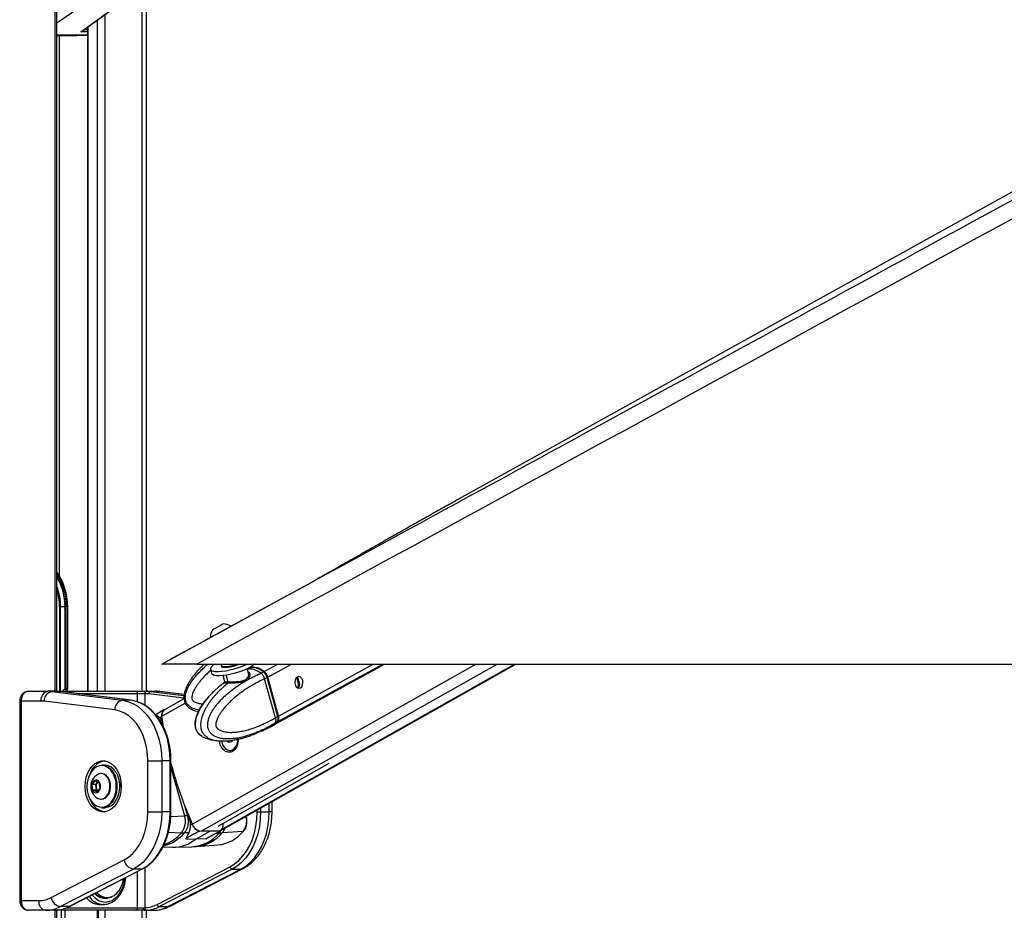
# Model space of a CAD drawing. Header units: millimetres. Extents: x 20 to 23339, y 40 to 19992.
# Tile 138 of 154: x 18085 to 18894, y 6410 to 7142. Entities that reach past the tile are written whole.
import ezdxf

# ---------------------------------------------------------------- set-up
doc = ezdxf.new("R2010")
doc.units = ezdxf.units.MM
doc.header["$LTSCALE"] = 2

msp = doc.modelspace()

# ---------------------------------------------------------------- linework, layer by layer
at = {"color": 8, "linetype": 'Continuous', "lineweight": 25}
for p, q in [((18113.73, 6590.02), (18113.73, 7760.96)), ((18185.13, 6590.02), (18185.13, 7234.49)), ((18145.18, 7159.97), (18115.12, 7139.06)), ((18154.65, 7146.36), (18154.65, 6590.02)), ((18140.69, 7136.14), (18140.69, 6590.02)), ((18148.47, 6590.02), (18148.47, 7141.84)), ((18115.12, 7129.62), (18140.26, 7129.62)), ((18140.26, 7129.41), (18115.12, 7129.41)), ((18117.01, 7128.96), (18117.01, 6685.26)), ((18131.4, 7128.96), (18140.26, 7129.29)), ((18140.26, 7132.12), (18134.9, 7132.12)), ((18137.64, 7133.9), (18140.26, 7133.9)), ((18117.36, 6659.49), (18117.36, 6590.02)), ((18118.24, 6590.02), (18118.24, 6659.49)), ((18123.81, 6659.49), (18124.11, 6659.49)), ((18226.44, 6480.95), (18459.31, 6612.47)), ((18233.64, 6475.06), (18476.94, 6612.47)), ((18248.02, 6475.06), (18491.32, 6612.47)), ((18285.4, 6606.28), (18296.64, 6612.47)), ((18288.49, 6601.7), (18308.06, 6612.47)), ((18296.78, 6565.09), (18382.91, 6612.47)), ((18297.33, 6569.68), (18375.11, 6612.47)), ((18255.8, 6597.83), (18254.22, 6603.57)), ((18272.97, 6608.45), (18271.9, 6607.83)), ((18312.12, 6601.31), (18312.67, 6601.6)), ((18313.7, 6595.5), (18314.44, 6595.91)), ((18115.14, 6590.02), (18115.09, 6590.02)), ((18181.47, 6588.02), (18132.63, 6588.02)), ((18181.47, 6581.36), (18181.47, 6588.02)), ((18187.43, 6588.02), (18187.43, 6578.56)), ((18219.52, 6584.27), (18190.65, 6587.84)), ((18192.19, 6589.83), (18219.56, 6586.45)), ((18219.7, 6587.3), (18199.26, 6589.83)), ((18199.75, 6589.8), (18199.26, 6589.83)), ((18084.64, 6582.02), (18085.82, 6582.02)), ((18201.44, 6569.48), (18220.52, 6580.25)), ((18202.44, 6574.11), (18202.52, 6574.11)), ((18208.33, 6532.83), (18208.92, 6532.83)), ((18208.92, 6527.34), (18220.15, 6487.55)), ((18164.42, 6514.51), (18164.49, 6513.78)), ((18289.65, 6490.89), (18289.65, 6498)), ((18208.33, 6490.89), (18208.92, 6490.89)), ((18222.7, 6487.6), (18220.7, 6494.69)), ((18279.75, 6490.89), (18279.75, 6492.41)), ((18282.58, 6494.01), (18282.58, 6490.89)), ((18291.99, 6490.89), (18289.65, 6490.89)), ((18208.77, 6487.26), (18220.15, 6487.55)), ((18270.55, 6487.07), (18270.31, 6487.07)), ((18270.55, 6487.07), (18270.52, 6487.19)), ((18206.85, 6474.33), (18217.5, 6473.73)), ((18246.36, 6473.59), (18248.66, 6473.63)), ((18181.47, 6412.02), (18181.47, 6441.94)), ((18187.43, 6445.09), (18187.43, 6412.08)), ((18084.64, 6418.02), (18085.82, 6418.02)), ((18113.73, 5896.68), (18113.73, 6410.02)), ((18118.9, 5904.38), (18118.9, 6410.02)), ((18121.69, 6410.02), (18121.69, 5907.33)), ((18122.9, 6412.02), (18181.47, 6412.02)), ((18148.63, 5911.81), (18148.63, 6410.02)), ((18154.65, 6410.02), (18154.65, 5908.62)), ((18185.13, 5905.15), (18185.13, 6410.02))]:
    msp.add_line(p, q, dxfattribs=at)
at = {"color": 7, "linetype": 'Continuous', "lineweight": 25}
for p, q in [((18115.12, 6590.02), (18115.12, 7760.96)), ((20204.7, 7725.21), (18445.12, 6747.85)), ((18188.48, 7244.18), (18188.48, 6590.02)), ((18134.9, 7132.12), (18172.91, 7159.97)), ((18136.19, 7132.84), (18173.46, 7160.14)), ((18115.12, 7128.96), (18131.4, 7128.96)), ((18131.41, 7128.96), (18140.26, 7129.29)), ((18140.26, 7135.82), (18140.26, 6590.02)), ((18258.06, 6643.43), (18328.34, 6681.77)), ((18118.24, 6659.49), (18117.36, 6659.49)), ((18121.85, 6659.49), (18118.24, 6659.49)), ((18122.89, 6659.49), (18121.85, 6659.49)), ((18122.89, 6658.63), (18122.89, 6659.49)), ((18123.81, 6659.49), (18123.81, 6592.49)), ((18124.11, 6659.49), (18124.07, 6660.91)), ((18124.11, 6592.2), (18124.11, 6659.49)), ((18121.75, 6657.51), (18121.75, 6591.84)), ((18121.88, 6591.95), (18121.88, 6658.63)), ((18122.89, 6592.49), (18122.89, 6658.63)), ((18201.3, 6612.47), (18241.38, 6634.33)), ((18230.05, 6612.47), (20769.95, 6612.47)), ((18249.86, 6475.53), (18492.34, 6612.47)), ((18250.2, 6611.27), (18250.39, 6610.56)), ((18277.61, 6612.47), (18277.29, 6612.29)), ((18293.88, 6562.64), (18384.45, 6612.47)), ((18241.43, 6608.09), (18242.33, 6604.83)), ((18251.39, 6603.2), (18252.84, 6597.96)), ((18272.7, 6604.92), (18271.63, 6608.79)), ((18272.97, 6608.45), (18275.21, 6609.68)), ((18282.75, 6604.85), (18282.89, 6604.9)), ((18282.89, 6604.9), (18284.87, 6605.99)), ((18287.92, 6601.39), (18285.85, 6600.25)), ((18285.85, 6600.25), (18285.85, 6600.24)), ((18294.69, 6568.24), (18285.85, 6600.24)), ((18296.77, 6569.37), (18287.92, 6601.39)), ((18296.92, 6569.53), (18288.08, 6601.55)), ((18297.33, 6569.68), (18288.49, 6601.7)), ((18091.92, 6590.02), (18107.79, 6590.02)), ((18114.86, 6590.02), (18107.79, 6590.02)), ((18110.88, 6589.83), (18168.99, 6582.64)), ((18117.95, 6589.83), (18110.88, 6589.83)), ((18114.86, 6590.02), (18115.09, 6590.02)), ((18115.09, 6590.02), (18179.91, 6590.02)), ((18176.06, 6582.64), (18117.95, 6589.83)), ((18117.95, 6589.83), (18118.07, 6589.82)), ((18176.18, 6582.63), (18118.07, 6589.82)), ((18121.75, 6591.84), (18121.04, 6591.25)), ((18123.65, 6591.25), (18121.04, 6591.25)), ((18122.89, 6592.49), (18123.81, 6592.49)), ((18123.65, 6591.25), (18123.84, 6591.53)), ((18179.91, 6590.02), (18188.84, 6590.02)), ((18187.43, 6588.02), (18181.47, 6588.02)), ((18187.7, 6588.02), (18187.43, 6588.02)), ((18188.84, 6590.02), (18189.11, 6590.02)), ((18189.11, 6590.02), (18196.18, 6590.02)), ((18192.19, 6589.83), (18199.26, 6589.83)), ((18219.7, 6587.33), (18199.75, 6589.8)), ((18084.64, 6582.02), (18084.64, 6418.02)), ((18085.82, 6582.02), (18085.82, 6418.02)), ((18102.14, 6582.02), (18085.82, 6582.02)), ((18162.84, 6574.67), (18104.73, 6581.86)), ((18176.06, 6582.64), (18168.99, 6582.64)), ((18176.06, 6582.64), (18176.18, 6582.63)), ((18219.54, 6583.97), (18203.48, 6574.9)), ((18203.1, 6574.68), (18196.36, 6570.8)), ((18199.66, 6568.45), (18201.24, 6569.36)), ((18202.65, 6560.67), (18201.44, 6569.48)), ((18291.24, 6561.2), (18293.4, 6562.38)), ((18294.26, 6563.71), (18294.13, 6563.63)), ((18296.24, 6564.79), (18294.26, 6563.71)), ((18294.69, 6568.23), (18296.77, 6569.37)), ((18294.69, 6568.24), (18294.69, 6568.23)), ((18276.19, 6554.33), (18274.22, 6553.59)), ((18283.24, 6557.32), (18279.14, 6555.64)), ((18284.04, 6557.6), (18291.24, 6561.2)), ((18284.2, 6557.63), (18284.16, 6557.61)), ((18256.38, 6547.94), (18255.51, 6549.44)), ((18258.79, 6548.49), (18256.38, 6547.94)), ((18258.29, 6549.28), (18258.06, 6549.68)), ((18258.75, 6548.48), (18258.29, 6549.28)), ((18259.16, 6549.85), (18258.79, 6548.49)), ((18257.25, 6541.42), (18257.61, 6541.42)), ((18154.45, 6529.36), (18152.19, 6529.36)), ((18189.95, 6532.83), (18201.26, 6532.83)), ((18189.95, 6490.89), (18189.95, 6532.83)), ((18201.26, 6532.83), (18201.26, 6490.89)), ((18208.33, 6532.83), (18201.26, 6532.83)), ((18208.33, 6490.89), (18208.33, 6532.83)), ((18208.92, 6490.89), (18208.92, 6532.83)), ((18247.57, 6479.29), (18338.85, 6530.84)), ((18151.91, 6522.36), (18151.37, 6522.36)), ((18144.14, 6513.31), (18146.57, 6516.38)), ((18144.8, 6508.79), (18144.14, 6513.31)), ((18147.08, 6513.31), (18144.14, 6513.31)), ((18146.57, 6516.38), (18149.67, 6514.94)), ((18147.08, 6513.31), (18148.3, 6514.85)), ((18147.41, 6511.05), (18147.08, 6513.31)), ((18148.3, 6514.85), (18148.72, 6515.38)), ((18149.67, 6514.94), (18150.34, 6510.42)), ((18147.9, 6507.34), (18144.8, 6508.79)), ((18147.74, 6508.79), (18144.8, 6508.79)), ((18147.74, 6508.79), (18147.41, 6511.05)), ((18148.7, 6508.34), (18147.74, 6508.79)), ((18150.34, 6510.42), (18147.9, 6507.34)), ((18151.37, 6501.36), (18151.91, 6501.36)), ((18291.99, 6490.89), (18291.99, 6499.32)), ((18152.19, 6494.36), (18154.45, 6494.36)), ((18189.95, 6490.89), (18201.26, 6490.89)), ((18208.33, 6490.89), (18201.26, 6490.89)), ((18279.75, 6490.89), (18282.58, 6490.89)), ((18282.58, 6490.89), (18289.65, 6490.89)), ((18223.3, 6487.6), (18222.7, 6487.6)), ((18224.65, 6479.92), (18226.24, 6480.84)), ((18251.69, 6480.84), (18251.6, 6481.56)), ((18270.82, 6486.97), (18270.73, 6487.31)), ((18223.55, 6473.57), (18220.02, 6473.63)), ((18229.31, 6468.56), (18240.83, 6475.06)), ((18232.16, 6475.18), (18232.63, 6475.17)), ((18248.02, 6475.06), (18233.64, 6475.06)), ((18239.44, 6469.75), (18249.69, 6475.43)), ((18249.12, 6475.18), (18248.98, 6475.18)), ((18268.19, 6474.77), (18251.07, 6473.73)), ((18221, 6468.74), (18229.31, 6468.56)), ((18237.49, 6468.74), (18229.31, 6468.56)), ((18202.36, 6462.13), (18210.24, 6461.94)), ((18211.58, 6461.94), (18225.9, 6462.29)), ((18225.91, 6462.33), (18229.7, 6462.55)), ((18229.7, 6462.48), (18247.33, 6463.79)), ((18110.43, 6420.56), (18170.41, 6451.43)), ((18178, 6443.91), (18118.02, 6413.04)), ((18125.09, 6413.04), (18185.07, 6443.91)), ((18125.53, 6413.14), (18185.5, 6444.01)), ((18185.07, 6443.91), (18178, 6443.91)), ((18197.44, 6414.92), (18257.42, 6445.79)), ((18259.32, 6443.91), (18199.34, 6413.04)), ((18206.41, 6413.04), (18266.39, 6443.91)), ((18208.14, 6413.44), (18268.11, 6444.31)), ((18259.32, 6443.91), (18266.39, 6443.91)), ((18085.82, 6418.02), (18100.27, 6418.02)), ((18154.46, 6420.52), (18156.51, 6420.52)), ((18105.93, 6410.02), (18091.92, 6410.02)), ((18113.31, 6410.02), (18105.93, 6410.02)), ((18115.09, 6410.02), (18113.31, 6410.02)), ((18179.91, 6410.02), (18115.09, 6410.02)), ((18115.12, 5899.09), (18115.12, 6410.02)), ((18125.09, 6413.04), (18118.02, 6413.04)), ((18149.22, 5911.58), (18149.22, 6410.02)), ((18150.71, 6414.82), (18153.54, 6414.82)), ((18154.08, 6414.83), (18153.54, 6414.82)), ((18186.94, 6410.02), (18179.91, 6410.02)), ((18181.47, 6412.02), (18186.16, 6412.02)), ((18186.94, 6410.02), (18194.32, 6410.02)), ((18188.48, 6410.02), (18188.48, 5905.35)), ((18199.34, 6413.04), (18206.41, 6413.04))]:
    msp.add_line(p, q, dxfattribs=at)
at = {"color": 7, "linetype": 'Continuous', "lineweight": 25, "flags": 128}
for points in [[(18241.37, 6634.36), (18241.52, 6634.45), (18242.25, 6634.85), (18243.54, 6635.56), (18245.28, 6636.51), (18247.35, 6637.64), (18249.59, 6638.87), (18251.85, 6640.1), (18253.94, 6641.25), (18255.72, 6642.22), (18257.05, 6642.94), (18257.84, 6643.37), (18258.04, 6643.48)], [(18243.26, 6640.8), (18243.46, 6640.91), (18244.25, 6641.34), (18245.53, 6642.04), (18247.09, 6642.9), (18248.71, 6643.78), (18250.13, 6644.56), (18251.14, 6645.11), (18251.58, 6645.35), (18251.6, 6645.36)], [(18245.24, 6612.47), (18243.71, 6611.45), (18242.28, 6610.19), (18241.51, 6609.04), (18241.44, 6608.05), (18242.06, 6607.26), (18243.36, 6606.68), (18245.28, 6606.36), (18247.74, 6606.29), (18250.66, 6606.48), (18253.93, 6606.93), (18257.4, 6607.62), (18260.96, 6608.51), (18264.47, 6609.58), (18267.79, 6610.79), (18270.79, 6612.08), (18271.57, 6612.46)], [(18242.33, 6604.83), (18242.34, 6604.79), (18242.97, 6603.99), (18244.26, 6603.42), (18246.18, 6603.1), (18248.65, 6603.03), (18251.57, 6603.22), (18254.83, 6603.67), (18258.31, 6604.35), (18261.87, 6605.25), (18265.37, 6606.32), (18268.69, 6607.53), (18271.69, 6608.82), (18274.26, 6610.15), (18276.3, 6611.48), (18277.52, 6612.52)], [(18250.43, 6612.51), (18250.43, 6612.5), (18250.19, 6611.6)], [(18250.19, 6611.6), (18250.35, 6611.01), (18251.16, 6610.57), (18252.57, 6610.37)], [(18250.39, 6610.56), (18250.54, 6610.3), (18251.35, 6609.86), (18252.77, 6609.66)], [(18285.15, 6605.75), (18285.17, 6605.83), (18285.16, 6605.91), (18285.15, 6605.97), (18285.11, 6606.01), (18285.07, 6606.03), (18285.01, 6606.04), (18284.94, 6606.02), (18284.87, 6605.99)], [(18312.75, 6601.76), (18311.63, 6600.75), (18310.87, 6599.22), (18310.59, 6597.39), (18310.82, 6595.55), (18311.53, 6593.97), (18312.62, 6592.89), (18313.91, 6592.49), (18315.22, 6592.81), (18316.33, 6593.82), (18317.09, 6595.35), (18317.38, 6597.18), (18317.14, 6599.02), (18316.43, 6600.6), (18315.34, 6601.68), (18314.05, 6602.08), (18312.75, 6601.76)], [(18287.9, 6601.61), (18287.98, 6601.6), (18288.03, 6601.59), (18288.07, 6601.57), (18288.08, 6601.55)], [(18168.99, 6582.64), (18173.31, 6581.72), (18177.51, 6580.06), (18181.54, 6577.68), (18185.33, 6574.61), (18188.83, 6570.9), (18191.97, 6566.61), (18194.72, 6561.81), (18197.03, 6556.56), (18198.86, 6550.95), (18200.19, 6545.07), (18200.99, 6539), (18201.26, 6532.83)], [(18208.33, 6532.83), (18208.06, 6539), (18207.26, 6545.07), (18205.93, 6550.95), (18204.1, 6556.56), (18201.79, 6561.81), (18199.04, 6566.61), (18195.9, 6570.9), (18192.41, 6574.61), (18188.61, 6577.68), (18184.58, 6580.06), (18180.38, 6581.72), (18176.06, 6582.64)], [(18189.95, 6532.83), (18189.68, 6538.48), (18188.87, 6544.02), (18187.55, 6549.37), (18185.73, 6554.41), (18183.45, 6559.06), (18180.74, 6563.23), (18177.67, 6566.85), (18174.27, 6569.85), (18170.63, 6572.18), (18166.79, 6573.8), (18162.84, 6574.67)], [(18293.63, 6562.52), (18295.2, 6563.52), (18296.78, 6565.09)], [(18296.92, 6569.53), (18296.92, 6569.53), (18296.91, 6569.49), (18296.89, 6569.46), (18296.84, 6569.42), (18296.77, 6569.37)], [(18250.5, 6549.19), (18250.61, 6548.53), (18251.36, 6546.1), (18252.55, 6544.04), (18254.08, 6542.51), (18255.85, 6541.63), (18257.72, 6541.45), (18259.56, 6541.99), (18261.23, 6543.21), (18262.6, 6545.03), (18263.57, 6547.3), (18264.08, 6549.86), (18264.13, 6550.69)], [(18258.09, 6549.68), (18258.13, 6549.6), (18258.29, 6549.28)], [(18138.33, 6511.86), (18138.58, 6515.72), (18139.33, 6519.45), (18140.55, 6522.92), (18142.2, 6526.01), (18144.23, 6528.62), (18146.56, 6530.66), (18149.11, 6532.06), (18151.81, 6532.77), (18154.55, 6532.77), (18157.24, 6532.06), (18159.8, 6530.66), (18162.13, 6528.62), (18164.15, 6526.01), (18165.8, 6522.92), (18167.02, 6519.45), (18167.77, 6515.72), (18168.03, 6511.86), (18167.77, 6508), (18167.02, 6504.28), (18165.8, 6500.81), (18164.15, 6497.72), (18162.13, 6495.1), (18159.8, 6493.06), (18157.24, 6491.66), (18154.55, 6490.95), (18151.81, 6490.95), (18149.11, 6491.66), (18146.56, 6493.06), (18144.23, 6495.1), (18142.2, 6497.72), (18140.55, 6500.81), (18139.33, 6504.28), (18138.58, 6508), (18138.33, 6511.86)], [(18152.19, 6529.36), (18152.71, 6529.35), (18155.19, 6528.84), (18157.54, 6527.64), (18159.68, 6525.79), (18161.51, 6523.37), (18162.96, 6520.48), (18163.96, 6517.24), (18164.42, 6514.51)], [(18166.75, 6513.78), (18166.23, 6517.24), (18165.22, 6520.48), (18163.77, 6523.37), (18161.94, 6525.79), (18159.81, 6527.64), (18157.45, 6528.84), (18154.97, 6529.35), (18154.45, 6529.36)], [(18159.49, 6525.18), (18159.23, 6525.47), (18157.14, 6527.28), (18154.84, 6528.45), (18152.42, 6528.95), (18149.97, 6528.74), (18147.61, 6527.85), (18145.42, 6526.3), (18143.5, 6524.16), (18141.92, 6521.51), (18140.75, 6518.47), (18140.04, 6515.16), (18139.81, 6511.72), (18140.08, 6508.28), (18140.83, 6504.99), (18142.04, 6501.98), (18143.65, 6499.37), (18145.6, 6497.28), (18147.8, 6495.78), (18150.17, 6494.94), (18152.62, 6494.79), (18155.03, 6495.35), (18157.32, 6496.57), (18159.39, 6498.43), (18161.15, 6500.83), (18162.53, 6503.69), (18163.47, 6506.88), (18163.84, 6509.08)], [(18158.64, 6514), (18158, 6516.59), (18156.91, 6518.86), (18155.44, 6520.65), (18153.69, 6521.84), (18151.79, 6522.35), (18149.85, 6522.14), (18148.43, 6521.5)], [(18159.17, 6514), (18158.53, 6516.59), (18157.44, 6518.86), (18155.97, 6520.65), (18154.23, 6521.84), (18152.32, 6522.35), (18151.91, 6522.36)], [(18150.87, 6512.93), (18150.35, 6514.72), (18149.41, 6516.12), (18148.18, 6516.94), (18146.82, 6517.08), (18145.52, 6516.51), (18144.44, 6515.32), (18143.75, 6513.66), (18143.53, 6511.75), (18143.8, 6509.87), (18144.55, 6508.25), (18145.65, 6507.12), (18146.97, 6506.63), (18148.33, 6506.84), (18149.54, 6507.74), (18150.43, 6509.19), (18150.9, 6511), (18150.87, 6512.93)], [(18148.79, 6515.35), (18148.59, 6515.17), (18148.3, 6514.85)], [(18148.43, 6502.22), (18149.04, 6501.89), (18150.95, 6501.38), (18152.88, 6501.58), (18154.71, 6502.49), (18156.31, 6504.03), (18157.58, 6506.11), (18158.42, 6508.58), (18158.78, 6511.27), (18158.64, 6514)], [(18151.91, 6501.36), (18153.42, 6501.58), (18155.25, 6502.49), (18156.85, 6504.03), (18158.12, 6506.11), (18158.96, 6508.58), (18159.32, 6511.27), (18159.17, 6514)], [(18164.49, 6513.78), (18164.51, 6510.24), (18164.03, 6506.76), (18163.06, 6503.5), (18161.64, 6500.58), (18159.84, 6498.11), (18157.73, 6496.22), (18155.39, 6494.96), (18152.92, 6494.39), (18152.19, 6494.36)], [(18154.45, 6494.36), (18155.18, 6494.39), (18157.65, 6494.96), (18159.99, 6496.22), (18162.11, 6498.11), (18163.91, 6500.58), (18165.32, 6503.5), (18166.29, 6506.76), (18166.77, 6510.24), (18166.75, 6513.78)], [(18166.42, 6516.24), (18166.75, 6513.74), (18166.83, 6511.86)], [(18170.41, 6451.43), (18174.09, 6453.73), (18177.52, 6456.72), (18180.63, 6460.34), (18183.37, 6464.52), (18185.68, 6469.19), (18187.52, 6474.26), (18188.86, 6479.63), (18189.67, 6485.21), (18189.95, 6490.89)], [(18201.26, 6490.89), (18201, 6484.8), (18200.21, 6478.8), (18198.91, 6472.97), (18197.12, 6467.42), (18194.87, 6462.21), (18192.18, 6457.44), (18189.1, 6453.16), (18185.68, 6449.44), (18181.96, 6446.34), (18178, 6443.91)], [(18185.07, 6443.91), (18189.03, 6446.34), (18192.75, 6449.44), (18196.17, 6453.16), (18199.25, 6457.44), (18201.94, 6462.21), (18204.19, 6467.42), (18205.98, 6472.97), (18207.28, 6478.8), (18208.07, 6484.8), (18208.33, 6490.89)], [(18257.42, 6445.79), (18261.22, 6448.12), (18264.79, 6451.1), (18268.08, 6454.67), (18271.03, 6458.77), (18273.61, 6463.36), (18275.78, 6468.36), (18277.5, 6473.69), (18278.74, 6479.28), (18279.5, 6485.04), (18279.75, 6490.89)], [(18282.58, 6490.89), (18282.31, 6484.8), (18281.53, 6478.8), (18280.23, 6472.97), (18278.44, 6467.42), (18276.18, 6462.21), (18273.5, 6457.44), (18270.42, 6453.16), (18266.99, 6449.44), (18263.27, 6446.34), (18259.32, 6443.91)], [(18266.39, 6443.91), (18270.35, 6446.34), (18274.06, 6449.44), (18277.49, 6453.16), (18280.57, 6457.44), (18283.26, 6462.21), (18285.51, 6467.42), (18287.3, 6472.97), (18288.6, 6478.8), (18289.39, 6484.8), (18289.65, 6490.89)], [(18147.99, 6424.7), (18149.47, 6423.26), (18151.84, 6421.67), (18154.38, 6420.76), (18157, 6420.53), (18159.6, 6421.02), (18162.09, 6422.19), (18164.37, 6424), (18166.37, 6426.39), (18168.02, 6429.28), (18169.25, 6432.55), (18170.01, 6436.04)], [(18125.09, 6413.04), (18125.36, 6413.07), (18125.53, 6413.14)], [(18186.94, 6410.02), (18186.79, 6410.06), (18186.64, 6410.17), (18186.51, 6410.36), (18186.39, 6410.61), (18186.29, 6410.91), (18186.22, 6411.26), (18186.17, 6411.63), (18186.16, 6412.02)]]:
    msp.add_lwpolyline(points, dxfattribs=at)
at = {"color": 8, "linetype": 'Continuous', "lineweight": 25, "flags": 128}
for points in [[(18272.97, 6608.45), (18271.82, 6608.39), (18271.75, 6608.38)], [(18288.08, 6601.55), (18288.08, 6601.54), (18288.07, 6601.51), (18288.04, 6601.47), (18287.99, 6601.43), (18287.92, 6601.39)], [(18163.84, 6509.08), (18163.94, 6510.28), (18163.92, 6513.74)], [(18270.82, 6486.97), (18270.81, 6487), (18270.75, 6487.03), (18270.67, 6487.06), (18270.55, 6487.07)], [(18248.66, 6473.63), (18249.67, 6474.94), (18250.15, 6475.74)], [(18185.07, 6443.91), (18185.34, 6443.94), (18185.5, 6444.01)], [(18268.11, 6444.31), (18267.45, 6444.05), (18266.39, 6443.91)], [(18144.06, 6422.68), (18144.41, 6422.25), (18146.76, 6419.93), (18149.35, 6418.22), (18152.11, 6417.17), (18154.96, 6416.82), (18157.81, 6417.17), (18160.57, 6418.22), (18163.16, 6419.93), (18165.5, 6422.25), (18167.52, 6425.11), (18169.17, 6428.42), (18170.37, 6432.09), (18171.11, 6435.99), (18171.19, 6436.64)], [(18115.09, 6410.02), (18115.33, 6410.06), (18115.53, 6410.15)], [(18208.14, 6413.44), (18207.48, 6413.18), (18206.41, 6413.04)]]:
    msp.add_lwpolyline(points, dxfattribs=at)
at = {"color": 7, "linetype": 'Continuous', "lineweight": 25}
for centre, radius, start, end in [((18076.18, 6660.59), 47.64, 0.41414, 35.18365), ((18077.31, 6660.32), 44.54, 358.93087, 31.92294), ((18251.99, 6634.73), 10.63, 55.33846, 92.13603), ((18251.99, 6634.73), 10.63, 145.21761, 182.01518), ((18251.99, 6640.64), 30.27, 271.10038, 291.4393), ((18252.24, 6639.92), 30.26, 270.99439, 294.70578), ((18272.3, 6591.54), 16.92, 51.84629, 87.70885), ((18275.6, 6594.51), 15.32, 50.24249, 98.39069), ((18280.16, 6599.43), 8.63, 15.2621, 52.62496), ((18254.64, 6597.47), 1.22, 314.97836, 17.42511), ((18109.21, 6583.02), 7.14, 101.42175, 188.04947), ((18112.36, 6582.33), 7.65, 101.21251, 183.47479), ((18107.79, 6564.94), 25.09, 82.93872, 89.9947), ((18114.86, 6564.94), 25.09, 82.93872, 89.9947), ((18179.66, 6588.22), 1.82, 353.85734, 82.12564), ((18189.19, 6588.27), 1.79, 101.42175, 188.04947), ((18189.46, 6588.27), 1.79, 101.42175, 188.04947), ((18187.69, 6563.94), 24.08, 82.93872, 89.9947), ((18189.11, 6564.94), 25.09, 82.93872, 89.9947), ((18192.56, 6587.96), 1.91, 101.21251, 183.47479), ((18196.18, 6564.94), 25.09, 82.93872, 89.9947), ((18102.13, 6560.95), 21.07, 82.93872, 89.9947), ((18170.48, 6575.14), 7.65, 101.21251, 183.47479), ((18207.07, 6570.41), 5.93, 141.40397, 190.208), ((18206.56, 6570.65), 5.25, 125.95585, 192.91186), ((18467.17, 6600.77), 267.78, 186.7373, 188.20202), ((18292.44, 6567.94), 5.19, 326.68084, 19.64664), ((18260.51, 6550.53), 2.55, 209.34583, 228.68979), ((18156.76, 6518.15), 14.88, 99.761, 161.45751), ((18525.82, 6614.41), 327.78, 194.80071, 204.02558), ((18154.31, 6511.86), 11.29, 121.38869, 238.61131), ((18152.4, 6511.89), 5.06, 144.20775, 189.56859), ((18151.47, 6511.45), 4.08, 185.70743, 228.18801), ((18157.36, 6506.28), 15.68, 200.2825, 258.49899), ((18205.7, 6483.16), 15.1, 321.34557, 16.89933), ((18208.1, 6483.16), 15.26, 321.34557, 16.89933), ((18224.05, 6339.45), 148.15, 90.52378, 91.50883), ((18532.42, 6617.76), 335.4, 202.83279, 204.09333), ((18235.44, 6484.55), 9.93, 201.96877, 250.69976), ((18234.93, 6483.99), 9.02, 199.69368, 261.72914), ((18246.98, 6479.56), 4.87, 295.97128, 15.12536), ((18257.69, 6483.16), 13.44, 321.34557, 16.89933), ((18221.33, 6541.1), 67.48, 266.74236, 268.88335), ((18244.19, 6495.06), 31.43, 275.73732, 319.78201), ((18248.08, 6478.71), 3.65, 269.13589, 299.20591), ((18247.5, 6532.98), 59.35, 271.11668, 273.44886), ((18268.19, 6475.15), 0.38, 270.52852, 315.84546), ((18210.6, 6491.66), 29.73, 269.29719, 308.98866), ((18179.58, 6453.1), 9.32, 190.31988, 260.24189), ((18259.71, 6446.21), 2.33, 190.31988, 260.24189), ((18107.35, 6417.02), 7.14, 171.95053, 258.57825), ((18100.15, 6440.15), 22.12, 270.31718, 297.6867), ((18119.6, 6422.23), 9.32, 190.31988, 260.24189), ((18154.92, 6431.07), 11.17, 220.13612, 298.24545), ((18154.81, 6431.92), 11.4, 224.04129, 268.27338), ((18105.79, 6436.36), 26.34, 270.31718, 297.6867), ((18112.77, 6436.62), 26.61, 274.08173, 297.59839), ((18179.66, 6411.83), 1.82, 277.87436, 6.14266), ((18189.27, 6411.89), 1.85, 174.41372, 258.67005), ((18185.61, 6437.56), 25.55, 274.08173, 297.59839), ((18187.01, 6436.62), 26.61, 274.08173, 297.59839), ((18194.17, 6436.36), 26.34, 270.31718, 297.6867), ((18199.74, 6415.33), 2.33, 190.31988, 260.24189)]:
    msp.add_arc(centre, radius, start, end, dxfattribs=at)
at = {"color": 8, "linetype": 'Continuous', "lineweight": 25}
for centre, radius, start, end in [((18078.53, 6660.86), 45.3, 358.27444, 36.13905), ((18077.74, 6660.42), 45.16, 358.81629, 34.14044), ((18073.3, 6659.76), 44.94, 359.65681, 21.48203), ((18072.56, 6659.63), 44.8, 359.82483, 18.19677), ((18286.49, 6569.77), 9.81, 298.99532, 321.19805), ((18144.25, 6512.69), 19.7, 3.027, 39.33244), ((18194.42, 6495.82), 33.87, 284.503, 319.08563), ((18191.24, 6496.78), 34.94, 290.35452, 318.72046), ((18224.16, 6494.28), 32.03, 273.10202, 319.87787), ((18226.48, 6494.53), 32.21, 275.7393, 319.78193), ((18242.13, 6481.63), 11.93, 318.52649, 339.63922), ((18154.31, 6430.46), 15.66, 215.41939, 267.2019)]:
    msp.add_arc(centre, radius, start, end, dxfattribs=at)
at = {"color": 7, "linetype": 'Continuous', "lineweight": 25}
for centre, major_axis, ratio, start_param, end_param in [((18134.26, 7133.9), (3.37, 0.79), 0.545657, 4.77392, 5.877505), ((18134.26, 7133.9), (3.22, 1.41), 0.538837, 4.674972, 5.106215), ((18060.04, 6659.49), (61.81, 0), 0.582425, 6.228244, 6.283185), ((18280.81, 6589.41), (-10.63, 18.97), 0.671543, 5.9319, 6.084713), ((18280.81, 6589.41), (-10.34, 19.14), 0.647541, 5.333772, 5.942017), ((18283.74, 6601.41), (-2.86, 5.28), 0.648437, 4.370877, 5.333427), ((18284.15, 6601.63), (-2.57, 4.75), 0.647199, 4.371351, 5.333902), ((18126.14, 6587.01), (7.21, 0), 0.831789, 2.356194, 2.614809), ((18121.58, 6592.41), (0.924, 0.924), 0.414214, 4.494223, 4.62509), ((18122.18, 6591.49), (0.924, 0.924), 0.414214, 0.392699, 1.483498), ((18126.54, 6587.01), (0, 6), 0.682414, 0.785398, 1.044012), ((18123.11, 6591.49), (0.924, 0.924), 0.414214, 5.139995, 6.675884), ((18283, 6581.48), (-10.34, 19.14), 0.647541, 3.146418, 3.40867), ((18292.59, 6569.4), (-2.86, 5.28), 0.648437, 3.408326, 4.370877), ((34774.41, 16004), (16919.08, 9746.62), 0.000151, 2.930055, 2.933221), ((35422.57, 16004), (17567.14, 9746.62), 0.00013, 3.350461, 3.353628)]:
    msp.add_ellipse(centre, major_axis=major_axis, ratio=ratio, start_param=start_param, end_param=end_param, dxfattribs=at)
for points, knots in [([(20281.73, 7736.15), (20268.15, 7728.61), (20185.91, 7682.94), (20034.5, 7599.42), (19758.4, 7447.73), (19274.44, 7182.77), (18741.81, 6891.83), (18347.48, 6676.57), (18230.05, 6612.47)], [0, 0, 0, 0, 0.019985, 0.121052, 0.22212, 0.424256, 0.828547, 1, 1, 1, 1]), ([(18201.3, 6612.47), (18408.2, 6725.32), (18735.63, 6903.93), (19063.2, 7082.69), (19183.78, 7148.5)], [0, 0, 0, 0, 0.631887, 1, 1, 1, 1]), ([(18445.12, 6747.85), (18441.07, 6745.6), (18432.94, 6741.07), (18420.93, 6734.33), (18408.98, 6727.58), (18397.08, 6720.84), (18385.21, 6714.09), (18373.36, 6707.35), (18361.51, 6700.6), (18349.65, 6693.86), (18338.26, 6687.39), (18330.85, 6683.2), (18327.37, 6681.24)], [0, 0, 0, 0, 0.096761, 0.194536, 0.293321, 0.393117, 0.493923, 0.595739, 0.698566, 0.802405, 0.907258, 1, 1, 1, 1]), ([(18121.88, 6658.63), (18121.88, 6658.63), (18121.88, 6658.63), (18121.88, 6658.63), (18121.87, 6658.63), (18121.86, 6658.6), (18121.85, 6658.5), (18121.81, 6658.13), (18121.78, 6657.79), (18121.75, 6657.51)], [0, 0, 0, 0, 0.001216, 0.00282, 0.005802, 0.018793, 0.070056, 0.274202, 1, 1, 1, 1]), ([(18122.89, 6658.63), (18122.86, 6658.63), (18122.75, 6658.63), (18122.51, 6658.63), (18122.17, 6658.63), (18121.97, 6658.63), (18121.88, 6658.63)], [0, 0, 0, 0, 0.090131, 0.431109, 0.74027, 1, 1, 1, 1]), ([(18230.05, 6612.47), (18228.33, 6612.47), (18224.9, 6612.47), (18220.1, 6612.47), (18215.77, 6612.47), (18211.98, 6612.47), (18208.64, 6612.47), (18205.22, 6612.47), (18202.8, 6612.47), (18201.49, 6612.47), (18201.36, 6612.47), (18201.3, 6612.47)], [0, 0, 0, 0, 0.111253, 0.222354, 0.314566, 0.406648, 0.499609, 0.592569, 0.751386, 0.875566, 1, 1, 1, 1]), ([(18236.36, 6612.47), (18235.49, 6611.65), (18233.9, 6610.15), (18231.72, 6607.85), (18229.74, 6605.65), (18227.85, 6603.37), (18226.06, 6601.01), (18224.39, 6598.59), (18222.87, 6596.07), (18221.75, 6593.87), (18220.97, 6592.03), (18220.37, 6590.41), (18219.84, 6588.5), (18219.49, 6586.31), (18219.45, 6584.07), (18219.79, 6582.04), (18220.44, 6580.29), (18221.28, 6578.85), (18222.36, 6577.57), (18223.58, 6576.5), (18224.89, 6575.63), (18226.35, 6574.87), (18228.07, 6574.2), (18229.77, 6573.69), (18230.9, 6573.48), (18231.32, 6573.4)], [0, 0, 0, 0, 0.0700837, 0.1278397, 0.1856561, 0.2437009, 0.3018483, 0.3589426, 0.4162219, 0.4743375, 0.5036033, 0.5329503, 0.5759086, 0.619392, 0.6626806, 0.706824, 0.7388823, 0.7718748, 0.8039333, 0.8367972, 0.866404, 0.8963734, 0.9328314, 0.9746915, 1, 1, 1, 1]), ([(18294.13, 6563.63), (18294.13, 6563.63), (18292.62, 6562.73), (18289.56, 6561.01), (18285.41, 6558.92), (18281.72, 6557.25), (18278.51, 6555.92), (18275.27, 6554.71), (18271.54, 6553.48), (18268.08, 6552.54), (18264.92, 6551.85), (18262.18, 6551.36), (18259.07, 6550.98), (18256.14, 6550.83), (18253.73, 6550.89), (18251.86, 6551.03), (18250, 6551.3), (18248.23, 6551.7), (18246.58, 6552.23), (18244.94, 6552.93), (18243.57, 6553.75), (18242.46, 6554.63), (18241.64, 6555.44), (18240.85, 6556.42), (18240.18, 6557.56), (18239.65, 6558.84), (18239.28, 6560.25), (18239.09, 6561.85), (18239.11, 6563.51), (18239.31, 6565.03), (18239.69, 6566.82), (18240.19, 6568.41), (18240.84, 6570.02), (18241.42, 6571.27), (18242.31, 6572.99), (18243.55, 6575.05), (18245.19, 6577.4), (18247.09, 6579.83), (18249.27, 6582.3), (18251.72, 6584.81), (18254.27, 6587.17), (18256.91, 6589.42), (18259.63, 6591.57), (18262.42, 6593.61), (18265.26, 6595.54), (18268.35, 6597.5), (18271.72, 6599.47), (18275.35, 6601.41), (18279.02, 6603.21), (18281.51, 6604.32), (18282.75, 6604.85), (18282.75, 6604.85)], [0, 0, 0, 0, 0.000001, 0.042299, 0.084661, 0.113206, 0.141773, 0.170413, 0.199082, 0.240083, 0.260637, 0.281209, 0.31091, 0.340704, 0.356781, 0.372887, 0.389103, 0.405374, 0.419335, 0.433376, 0.450212, 0.458724, 0.467351, 0.477164, 0.487181, 0.495777, 0.505907, 0.51639, 0.527136, 0.538145, 0.546397, 0.563141, 0.571619, 0.581608, 0.591628, 0.61183, 0.632441, 0.653132, 0.679324, 0.705598, 0.73206, 0.758567, 0.785562, 0.812588, 0.839696, 0.866827, 0.900037, 0.933281, 0.966624, 0.999999, 1, 1, 1, 1]), ([(18285.85, 6600.25), (18285.76, 6600.56), (18285.57, 6601.2), (18285.15, 6602.12), (18284.64, 6603), (18284.09, 6603.75), (18283.51, 6604.37), (18283.12, 6604.72), (18282.91, 6604.89), (18282.89, 6604.9)], [0, 0, 0, 0, 0.172718, 0.350448, 0.523165, 0.700887, 0.842086, 0.985971, 1, 1, 1, 1]), ([(18285.85, 6600.24), (18283.47, 6599.11), (18278.7, 6596.84), (18272.29, 6593.03), (18266.58, 6589.12), (18262.38, 6585.83), (18259.11, 6582.96), (18256.7, 6580.65), (18254.35, 6578.2), (18252.35, 6575.86), (18250.67, 6573.67), (18249.29, 6571.66), (18248.01, 6569.52), (18247, 6567.49), (18246.28, 6565.59), (18245.9, 6564.19), (18245.73, 6563.04), (18245.71, 6562.29), (18245.77, 6561.64), (18245.9, 6561.13), (18246.11, 6560.63), (18246.41, 6560.15), (18246.99, 6559.46), (18247.88, 6558.72), (18249.06, 6558.02), (18250.29, 6557.49), (18252.18, 6556.88), (18254.79, 6556.41), (18258.04, 6556.23), (18261.27, 6556.37), (18264.89, 6556.79), (18268.92, 6557.56), (18273.95, 6558.89), (18279.53, 6560.81), (18285.13, 6563.2), (18290.19, 6565.69), (18293.19, 6567.39), (18294.69, 6568.24)], [0, 0, 0, 0, 0.073738, 0.14775, 0.20409, 0.260616, 0.289263, 0.317953, 0.346811, 0.375753, 0.395318, 0.414939, 0.434828, 0.454884, 0.467894, 0.48112, 0.487197, 0.493393, 0.497432, 0.501609, 0.505043, 0.510136, 0.515353, 0.527914, 0.540826, 0.553414, 0.566082, 0.598147, 0.630574, 0.661678, 0.692891, 0.736823, 0.780893, 0.842838, 0.905002, 0.952464, 1, 1, 1, 1]), ([(18252.94, 6597.18), (18251.29, 6596.02), (18249.52, 6594.79), (18247.87, 6593.27), (18247.77, 6593.18)], [0, 0, 0, 0, 0.937299, 1, 1, 1, 1]), ([(18255.5, 6596.6), (18255.31, 6596.6), (18254.31, 6596.6), (18252.99, 6596.64), (18252.22, 6596.76), (18252.65, 6597.12), (18252.86, 6597.29)], [0, 0, 0, 0, 0.072923, 0.380806, 0.695119, 1, 1, 1, 1]), ([(18252.8, 6597.96), (18252.83, 6597.85), (18252.91, 6597.6), (18252.78, 6597.29), (18252.69, 6597.18), (18252.7, 6597.19), (18252.7, 6597.19)], [0, 0, 0, 0, 0.220176, 0.533035, 0.818222, 1, 1, 1, 1]), ([(18252.89, 6597.97), (18252.88, 6597.96), (18252.73, 6597.82), (18253.45, 6597.85), (18254.67, 6597.83), (18255.62, 6597.83), (18255.8, 6597.83)], [0, 0, 0, 0, 0.04904, 0.477575, 0.899859, 1, 1, 1, 1]), ([(18313.7, 6595.5), (18313.64, 6595.94), (18313.55, 6596.75), (18313.25, 6598.09), (18312.93, 6599.29), (18312.6, 6600.28), (18312.33, 6600.93), (18312.16, 6601.19), (18312.1, 6601.29)], [0, 0, 0, 0, 0.211369, 0.388355, 0.566092, 0.7273158, 0.8978864, 1, 1, 1, 1]), ([(18312.35, 6593.18), (18312.47, 6593.22), (18312.92, 6593.39), (18313.45, 6594.07), (18313.72, 6594.89), (18313.7, 6595.38), (18313.7, 6595.5)], [0, 0, 0, 0, 0.136209, 0.5113666, 0.8815974, 1, 1, 1, 1]), ([(18312.67, 6601.6), (18312.73, 6601.57), (18312.83, 6601.5), (18312.86, 6601.39), (18312.88, 6601.35)], [0, 0, 0, 0, 0.588802, 1, 1, 1, 1]), ([(18314.36, 6595.99), (18314.4, 6595.58), (18314.48, 6594.76), (18313.97, 6593.67), (18313.39, 6592.98), (18312.93, 6592.83), (18312.82, 6592.79)], [0, 0, 0, 0, 0.297885, 0.595316, 0.901674, 1, 1, 1, 1]), ([(18312.88, 6601.35), (18312.97, 6601.09), (18313.15, 6600.58), (18313.5, 6599.42), (18313.84, 6598.17), (18314.13, 6597), (18314.29, 6596.32), (18314.36, 6595.99)], [0, 0, 0, 0, 0.222076, 0.445772, 0.640142, 0.821651, 1, 1, 1, 1]), ([(18091.91, 6590.01), (18091.87, 6590.01), (18091.15, 6590.09), (18089.76, 6589.74), (18087.93, 6588.85), (18086.42, 6587.42), (18085.33, 6585.61), (18084.7, 6583.75), (18084.71, 6582.52), (18084.71, 6582.02)], [0, 0, 0, 0, 0.010437, 0.183408, 0.354531, 0.525162, 0.699385, 0.879019, 1, 1, 1, 1]), ([(18091.92, 6590.02), (18091.58, 6590), (18090.89, 6589.96), (18089.88, 6589.6), (18088.93, 6589.04), (18088.06, 6588.27), (18087.31, 6587.32), (18086.69, 6586.22), (18086.22, 6585), (18085.96, 6583.86), (18085.83, 6582.86), (18085.82, 6582.3), (18085.82, 6582.02)], [0, 0, 0, 0, 0.107008, 0.217164, 0.324349, 0.434707, 0.54168, 0.651826, 0.757863, 0.867007, 0.933137, 1, 1, 1, 1]), ([(18199.75, 6589.8), (18198.88, 6589.89), (18197.69, 6590.01), (18196.49, 6590.02), (18196.18, 6590.02)], [0, 0, 0, 0, 0.738034, 1, 1, 1, 1]), ([(18244.78, 6590.47), (18244.6, 6590.31), (18242.92, 6588.83), (18240.34, 6586.12), (18236.97, 6582.37), (18234.35, 6578.84), (18232.17, 6575.24), (18230.58, 6571.84), (18229.5, 6568.83), (18228.77, 6566.18), (18228.46, 6563.6), (18228.57, 6561.11), (18229.09, 6558.94), (18230, 6557.04), (18231.17, 6555.55), (18232.65, 6554.15), (18233.87, 6553.24), (18234.66, 6552.88), (18234.74, 6552.84)], [0, 0, 0, 0, 0.017974, 0.170401, 0.281506, 0.382561, 0.475199, 0.562462, 0.623912, 0.67665, 0.729092, 0.777719, 0.823648, 0.861207, 0.903441, 0.93875, 0.993835, 1, 1, 1, 1]), ([(18234.74, 6552.85), (18234.72, 6552.87), (18234.15, 6553.14), (18233.32, 6553.73), (18232.3, 6554.6), (18231.53, 6555.41), (18230.78, 6556.39), (18230.13, 6557.53), (18229.61, 6558.81), (18229.24, 6560.22), (18229.04, 6561.82), (18229.03, 6563.48), (18229.21, 6565.43), (18229.56, 6567.19), (18230, 6568.76), (18230.4, 6569.99), (18230.87, 6571.25), (18231.59, 6572.96), (18232.6, 6575.02), (18233.94, 6577.37), (18235.5, 6579.8), (18237.3, 6582.27), (18239.32, 6584.77), (18241.43, 6587.14), (18243.61, 6589.39), (18245.79, 6591.47), (18247.27, 6592.75), (18247.97, 6593.36)], [0, 0, 0, 0, 0.002015, 0.046502, 0.069179, 0.09204, 0.118038, 0.144582, 0.167358, 0.194198, 0.221974, 0.250448, 0.279619, 0.323464, 0.34584, 0.368305, 0.394771, 0.421321, 0.47485, 0.529462, 0.584288, 0.653687, 0.723304, 0.793421, 0.863654, 0.935182, 1, 1, 1, 1]), ([(18182.58, 6581.02), (18182.55, 6581.03), (18181.24, 6581.64), (18179.09, 6582.17), (18176.96, 6582.51), (18176.18, 6582.63)], [0, 0, 0, 0, 0.013637, 0.640079, 1, 1, 1, 1]), ([(18208.92, 6532.83), (18208.91, 6533.82), (18208.87, 6536.69), (18208.46, 6541.42), (18207.55, 6546.91), (18206.2, 6552.23), (18204.42, 6557.31), (18202.25, 6562.08), (18199.69, 6566.48), (18196.8, 6570.46), (18193.59, 6573.97), (18190.1, 6576.93), (18186.44, 6579.36), (18183.85, 6580.47), (18182.58, 6581.02)], [0, 0, 0, 0, 0.045984, 0.13286, 0.219789, 0.306751, 0.393752, 0.480796, 0.567875, 0.654956, 0.741985, 0.828882, 0.915545, 1, 1, 1, 1]), ([(18196.71, 6570.1), (18197.1, 6570.1), (18198.04, 6570.11), (18199.06, 6569.06), (18199.66, 6568.45)], [0, 0, 0, 0, 0.415091, 1, 1, 1, 1]), ([(18203.11, 6574.67), (18202.95, 6574.57), (18202.75, 6574.44), (18202.49, 6574.16), (18202.44, 6574.11)], [0, 0, 0, 0, 0.797948, 1, 1, 1, 1]), ([(18199.66, 6568.45), (18200.27, 6567.62), (18201.43, 6566.06), (18201.9, 6563.69), (18202.13, 6562.57)], [0, 0, 0, 0, 0.528128, 1, 1, 1, 1]), ([(18294.69, 6568.23), (18294.77, 6567.93), (18294.93, 6567.3), (18295.02, 6566.4), (18294.99, 6565.54), (18294.84, 6564.82), (18294.6, 6564.22), (18294.4, 6563.88), (18294.27, 6563.72), (18294.26, 6563.71)], [0, 0, 0, 0, 0.172712, 0.350434, 0.523145, 0.70086, 0.842072, 0.985971, 1, 1, 1, 1]), ([(18251.26, 6549.2), (18253.16, 6549.27), (18256.71, 6549.4), (18261.47, 6550.13), (18265.24, 6550.92), (18268.19, 6551.68), (18271.06, 6552.49), (18273.03, 6553.18), (18274.22, 6553.6)], [0, 0, 0, 0, 0.2367814, 0.4422858, 0.6072973, 0.7258763, 0.8350151, 1, 1, 1, 1]), ([(18276.19, 6554.33), (18276.52, 6554.48), (18277.17, 6554.78), (18278.18, 6555.25), (18278.82, 6555.52), (18279.1, 6555.63), (18279.14, 6555.64)], [0, 0, 0, 0, 0.320917, 0.642385, 0.950378, 1, 1, 1, 1]), ([(18283.24, 6557.32), (18283.46, 6557.42), (18283.89, 6557.6), (18284.21, 6557.69), (18284.19, 6557.66), (18284.19, 6557.65)], [0, 0, 0, 0, 0.390414, 0.780058, 1, 1, 1, 1]), ([(18234.95, 6552.74), (18235.44, 6552.49), (18236.62, 6551.89), (18238.84, 6551.02), (18241.97, 6550.1), (18246.24, 6549.34), (18249.45, 6549.25), (18251.27, 6549.2)], [0, 0, 0, 0, 0.093132, 0.223374, 0.410799, 0.665733, 1, 1, 1, 1]), ([(18264.19, 6550.73), (18264.09, 6549.34), (18263.9, 6546.49), (18262.46, 6543.46), (18260.91, 6541.63), (18259.55, 6540.62), (18258.07, 6540.02), (18256, 6539.8), (18253.35, 6540.61), (18250.74, 6543.21), (18249.11, 6546.35), (18248.93, 6548.58), (18248.86, 6549.33)], [0, 0, 0, 0, 0.128187, 0.261398, 0.327693, 0.394223, 0.46038, 0.526976, 0.659975, 0.794316, 0.93023, 1, 1, 1, 1]), ([(18185.5, 6444.01), (18186.18, 6444.38), (18188.12, 6445.44), (18191.18, 6447.63), (18194.55, 6450.73), (18197.66, 6454.35), (18200.45, 6458.44), (18202.89, 6462.94), (18204.95, 6467.79), (18206.61, 6472.94), (18207.85, 6478.31), (18208.63, 6483.84), (18208.9, 6488.06), (18208.92, 6490.42), (18208.92, 6490.89)], [0, 0, 0, 0, 0.049656, 0.14155, 0.23371, 0.326192, 0.4189, 0.511746, 0.604661, 0.697595, 0.790524, 0.883444, 0.976359, 1, 1, 1, 1]), ([(18268.11, 6444.31), (18268.9, 6444.74), (18271, 6445.89), (18274.23, 6448.23), (18277.71, 6451.43), (18280.89, 6455.15), (18283.74, 6459.33), (18286.21, 6463.92), (18288.28, 6468.86), (18289.92, 6474.09), (18291.1, 6479.53), (18291.85, 6485.15), (18291.94, 6488.96), (18291.99, 6490.89)], [0, 0, 0, 0, 0.054322, 0.145826, 0.238109, 0.331511, 0.425806, 0.520714, 0.615974, 0.711386, 0.806822, 0.902255, 1, 1, 1, 1]), ([(18223.3, 6487.6), (18223.77, 6486.27), (18224.65, 6483.74), (18224.65, 6481.15), (18224.65, 6479.92)], [0, 0, 0, 0, 0.528125, 1, 1, 1, 1]), ([(18268.46, 6474.88), (18268.72, 6475.19), (18269.46, 6476.07), (18270.41, 6477.87), (18271.14, 6480.28), (18271.42, 6482.87), (18271.27, 6485.15), (18270.95, 6486.47), (18270.82, 6486.97)], [0, 0, 0, 0, 0.104791, 0.297906, 0.492042, 0.686586, 0.881371, 1, 1, 1, 1]), ([(18223.55, 6473.57), (18222.66, 6471.96), (18221.68, 6470.21), (18221.05, 6468.86), (18221, 6468.74)], [0, 0, 0, 0, 0.915115, 1, 1, 1, 1]), ([(18224.65, 6479.92), (18224.59, 6478.68), (18224.45, 6476.17), (18223.85, 6474.44), (18223.55, 6473.57)], [0, 0, 0, 0, 0.498718, 1, 1, 1, 1]), ([(18239.37, 6469.84), (18238.99, 6469.58), (18238.4, 6469.17), (18237.73, 6468.85), (18237.49, 6468.74)], [0, 0, 0, 0, 0.644454, 1, 1, 1, 1]), ([(18154.12, 6414.88), (18154.92, 6414.94), (18156.7, 6415.06), (18159.38, 6416.01), (18162.06, 6417.54), (18164.53, 6419.64), (18166.74, 6422.25), (18168.61, 6425.32), (18170.12, 6428.76), (18171.17, 6432.49), (18171.71, 6435.27), (18171.78, 6436.77), (18171.79, 6436.95)], [0, 0, 0, 0, 0.089963, 0.199169, 0.30892, 0.419775, 0.531781, 0.644628, 0.757935, 0.871413, 0.984911, 1, 1, 1, 1]), ([(18084.65, 6418.03), (18084.65, 6418), (18084.59, 6417.21), (18084.89, 6415.63), (18085.77, 6413.5), (18087.2, 6411.78), (18088.94, 6410.63), (18090.56, 6410.04), (18091.56, 6410.09), (18091.91, 6410.11)], [0, 0, 0, 0, 0.007616, 0.193513, 0.383348, 0.575164, 0.744159, 0.910323, 1, 1, 1, 1]), ([(18085.82, 6418.02), (18085.83, 6417.58), (18085.85, 6416.92), (18086, 6416.05), (18086.14, 6415.4), (18086.33, 6414.78), (18086.56, 6414.19), (18086.82, 6413.61), (18087.22, 6412.89), (18087.68, 6412.24), (18088.2, 6411.67), (18088.62, 6411.28), (18089.06, 6410.94), (18089.52, 6410.66), (18090.01, 6410.42), (18090.45, 6410.25), (18090.97, 6410.11), (18091.44, 6410.03), (18091.8, 6410.03), (18091.92, 6410.02)], [0, 0, 0, 0, 0.104593, 0.158238, 0.212273, 0.264511, 0.317107, 0.370256, 0.424162, 0.52923, 0.582543, 0.636615, 0.689328, 0.742403, 0.796624, 0.85124, 0.888234, 0.962597, 1, 1, 1, 1]), ([(18139.49, 6420.33), (18140.02, 6419.75), (18141.35, 6418.3), (18143.81, 6416.63), (18146.72, 6415.36), (18149.07, 6414.79), (18150.38, 6414.88), (18150.71, 6414.9)], [0, 0, 0, 0, 0.16379, 0.412411, 0.668258, 0.916566, 1, 1, 1, 1]), ([(18113.31, 6410.02), (18113.4, 6410.02), (18113.56, 6410.02), (18113.88, 6410.03), (18114.24, 6410.05), (18114.52, 6410.07), (18114.66, 6410.08)], [0, 0, 0, 0, 0.244552, 0.491194, 0.744455, 1, 1, 1, 1]), ([(18186.16, 6412.02), (18186.39, 6412.02), (18186.85, 6412.03), (18187.23, 6412.06), (18187.43, 6412.08)], [0, 0, 0, 0, 0.490392, 1, 1, 1, 1]), ([(18188.91, 6410.08), (18188.84, 6410.07), (18188.63, 6410.06), (18188.25, 6410.04), (18187.75, 6410.03), (18187.31, 6410.02), (18187.03, 6410.02), (18186.94, 6410.02)], [0, 0, 0, 0, 0.122193, 0.36779, 0.617695, 0.872055, 1, 1, 1, 1]), ([(18194.32, 6410.02), (18195.2, 6410.05), (18197.51, 6410.11), (18201.2, 6410.75), (18204.95, 6411.91), (18207.2, 6412.99), (18208.14, 6413.44)], [0, 0, 0, 0, 0.185339, 0.485252, 0.785405, 1, 1, 1, 1])]:
    msp.add_open_spline(points, degree=3, knots=knots, dxfattribs=at)
at = {"color": 8, "linetype": 'Continuous', "lineweight": 25}
for points, knots in [([(18231.96, 6574.62), (18231.35, 6574.72), (18229.89, 6574.97), (18228.04, 6575.53), (18226.44, 6576.21), (18225.21, 6576.86), (18224.01, 6577.69), (18222.94, 6578.7), (18222.04, 6579.87), (18221.34, 6581.21), (18220.86, 6582.75), (18220.66, 6584.4), (18220.7, 6585.95), (18220.95, 6587.78), (18221.39, 6589.45), (18222, 6591.14), (18222.58, 6592.49), (18223.49, 6594.33), (18224.81, 6596.58), (18226.59, 6599.18), (18228.72, 6601.91), (18231.18, 6604.73), (18234.01, 6607.62), (18236.75, 6610.2), (18238.59, 6611.78), (18239.4, 6612.47)], [0, 0, 0, 0, 0.0363813, 0.0871552, 0.1128254, 0.1388446, 0.1684358, 0.1986469, 0.2245703, 0.2551194, 0.2867336, 0.319142, 0.352344, 0.3772305, 0.4277245, 0.4532937, 0.4834169, 0.5136352, 0.5745601, 0.6367192, 0.6991212, 0.7781091, 0.8573461, 0.9371514, 1, 1, 1, 1]), ([(18241.64, 6607.33), (18241.37, 6607.1), (18240.11, 6606.01), (18237.95, 6603.94), (18235.2, 6601.12), (18232.89, 6598.45), (18230.99, 6595.99), (18229.46, 6593.77), (18228.07, 6591.44), (18227.03, 6589.25), (18226.36, 6587.24), (18226.07, 6585.79), (18226.02, 6584.63), (18226.09, 6583.88), (18226.28, 6583.25), (18226.52, 6582.77), (18226.88, 6582.31), (18227.35, 6581.89), (18228.21, 6581.3), (18229.5, 6580.72), (18231.17, 6580.24), (18232.89, 6579.94), (18234.2, 6579.76), (18234.95, 6579.76), (18235.12, 6579.76)], [0, 0, 0, 0, 0.0273365, 0.126803, 0.2268553, 0.3271986, 0.3950294, 0.4630564, 0.5320118, 0.6015453, 0.6466537, 0.6925093, 0.7135781, 0.7350573, 0.7490626, 0.763543, 0.775449, 0.7931057, 0.8111961, 0.8547426, 0.8995085, 0.9431525, 0.9870749, 1, 1, 1, 1]), ([(18272.4, 6606.02), (18272.61, 6605.91), (18273.41, 6605.49), (18273.9, 6603.97), (18273.7, 6602.37), (18272.87, 6600.76), (18271.53, 6599.29), (18268.81, 6597.92), (18265.49, 6597.13), (18261.86, 6596.76), (18258.25, 6596.63), (18256.38, 6596.61), (18255.5, 6596.6)], [0, 0, 0, 0, 0.041694, 0.154205, 0.280551, 0.314202, 0.431895, 0.547182, 0.655709, 0.770953, 0.892454, 1, 1, 1, 1]), ([(18255.8, 6597.83), (18256.64, 6597.83), (18258.42, 6597.84), (18261.83, 6597.88), (18265.25, 6598.14), (18268.37, 6598.79), (18270.89, 6600.05), (18272.1, 6601.46), (18272.79, 6603.01), (18273.04, 6604.13), (18272.69, 6604.8), (18272.64, 6604.88)], [0, 0, 0, 0, 0.126981, 0.269747, 0.403749, 0.528263, 0.659272, 0.793465, 0.832148, 0.978714, 1, 1, 1, 1]), ([(18255.5, 6596.6), (18254.44, 6595.71), (18252.2, 6593.81), (18248.88, 6590.68), (18246.1, 6587.79), (18243.94, 6585.33), (18242.36, 6583.4), (18240.82, 6581.38), (18239.35, 6579.28), (18237.96, 6577.09), (18236.67, 6574.78), (18235.68, 6572.75), (18234.97, 6571.03), (18234.41, 6569.49), (18233.86, 6567.67), (18233.42, 6565.55), (18233.19, 6563.33), (18233.25, 6561.28), (18233.54, 6559.45), (18234, 6557.92), (18234.64, 6556.51), (18235.4, 6555.29), (18236.25, 6554.26), (18237.2, 6553.32), (18238.35, 6552.42), (18239.68, 6551.6), (18241.14, 6550.91), (18242.64, 6550.36), (18244.34, 6549.89), (18246.23, 6549.52), (18248.32, 6549.29), (18250, 6549.19), (18250.98, 6549.21), (18251.26, 6549.21)], [0, 0, 0, 0, 0.0656369, 0.1387918, 0.2121138, 0.2491185, 0.286162, 0.3233518, 0.3606073, 0.3971881, 0.4338875, 0.4711226, 0.4898734, 0.5086763, 0.5362, 0.5640602, 0.5917956, 0.6200786, 0.6406186, 0.6617572, 0.6822974, 0.7033536, 0.7223228, 0.7415245, 0.7648834, 0.7917036, 0.8187375, 0.8462497, 0.8738659, 0.9107724, 0.9478007, 0.9851106, 1, 1, 1, 1])]:
    msp.add_open_spline(points, degree=3, knots=knots, dxfattribs=at)

doc.saveas('drawing.dxf')
